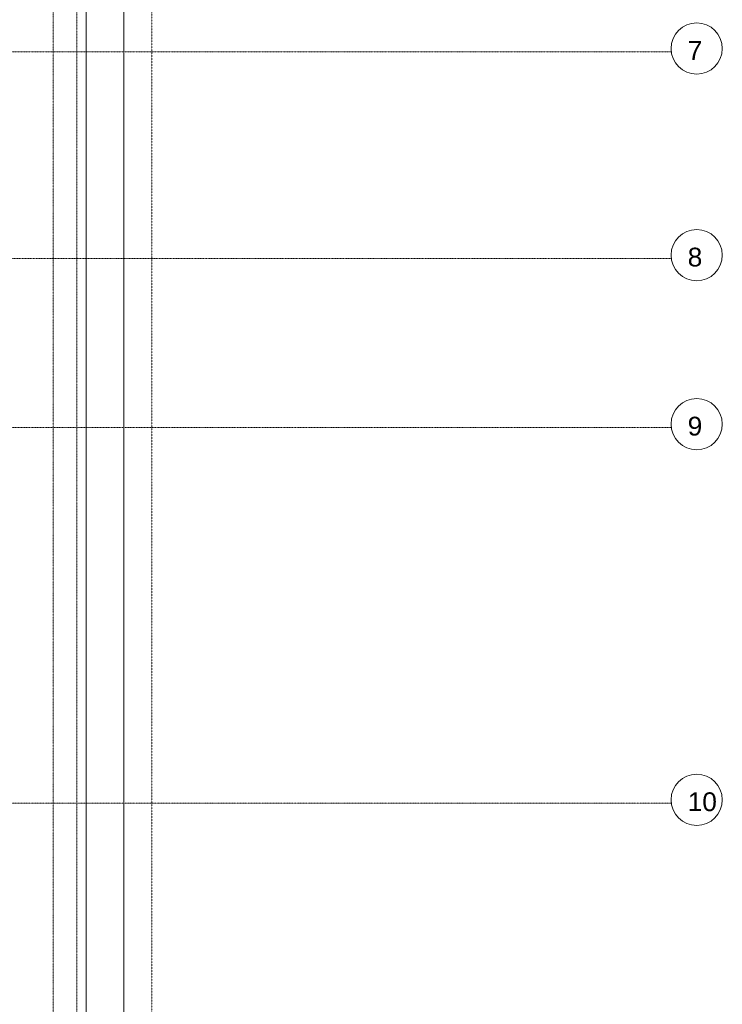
# Model space of a CAD drawing. Header units: millimetres. Extents: x 49908 to 79848, y -11883 to -3092.
# Tile 154 of 222: x 69995 to 70369, y -5334 to -4810. Entities that reach past the tile are written whole.
import ezdxf

# ---------------------------------------------------------------- set-up
doc = ezdxf.new("R2010")
doc.units = ezdxf.units.MM
for name, pattern in [('0.5_0.5', [10, 5, -5]), ('DASHDOT', [1, 0.5, -0.25, 0, -0.25]), ('DASHED', [19.05, 12.7, -6.35])]:
    doc.linetypes.add(name, pattern=pattern)
doc.layers.get('0').update_dxf_attribs({"color": 9, "lineweight": 9})
for name, color, linetype, lineweight in [('A_OSIE', 9, 'DASHDOT', 9), ('A_PRZERYW', 9, 'DASHED', 9), ('A_WIDOK', 9, 'Continuous', 9), ('\x9dciany', 9, 'Continuous', 9)]:
    doc.layers.add(name, color=color, linetype=linetype, lineweight=lineweight)
doc.layers.add('A_WYMIAR', color=9, linetype='Continuous', lineweight=5, transparency=0.2)
doc.styles.add('Arial', font='arial.ttf')

msp = doc.modelspace()

# ---------------------------------------------------------------- linework, layer by layer
msp.add_line((70030.47, -5416.63), (70030.47, -4236.63))
at = {"layer": 'A_OSIE', "ltscale": 0.3, "transparency": 33554559}
for p, q in [((70012.97, -3902.99), (70012.97, -7140.05)), ((70341.81, -4826.63), (67440.85, -4826.63)), ((67440.85, -4936.63), (70341.81, -4936.63)), ((70341.81, -5026.63), (67440.85, -5026.63)), ((70341.81, -5226.63), (67440.85, -5226.63))]:
    msp.add_line(p, q, dxfattribs=at)
at = {"layer": 'A_PRZERYW', "ltscale": 0.01}
msp.add_lwpolyline([(70025.47, -5826.63), (70025.47, -4241.63), (69100.47, -4241.63)], dxfattribs=at)
at = {"layer": 'A_WIDOK', "linetype": '0.5_0.5', "ltscale": 0.02}
msp.add_line((70065.47, -4111.63), (70065.47, -5826.63), dxfattribs=at)
at = {"layer": 'A_WYMIAR'}
for centre in [(70355.33, -4824.91), (70355.33, -4934.91), (70355.33, -5024.91), (70355.33, -5224.91)]:
    msp.add_circle(centre, 13.63, dxfattribs=at)
at = {"layer": '\x9dciany'}
msp.add_line((70050.47, -4216.63), (70050.47, -5826.63), dxfattribs=at)

# ---------------------------------------------------------------- texts
at = {"layer": 'A_WYMIAR', "char_height": 10, "attachment_point": 1, "style": 'Arial'}
for s, insert in [('7', (70350.54, -4820.96)), ('8', (70350.54, -4930.96)), ('9', (70350.54, -5020.96)), ('10', (70350.54, -5220.96))]:
    msp.add_mtext_dynamic_manual_height_columns(s, width=473.6977, gutter_width=1.25, heights=[0], dxfattribs=dict(at, insert=insert))

doc.saveas('drawing.dxf')
